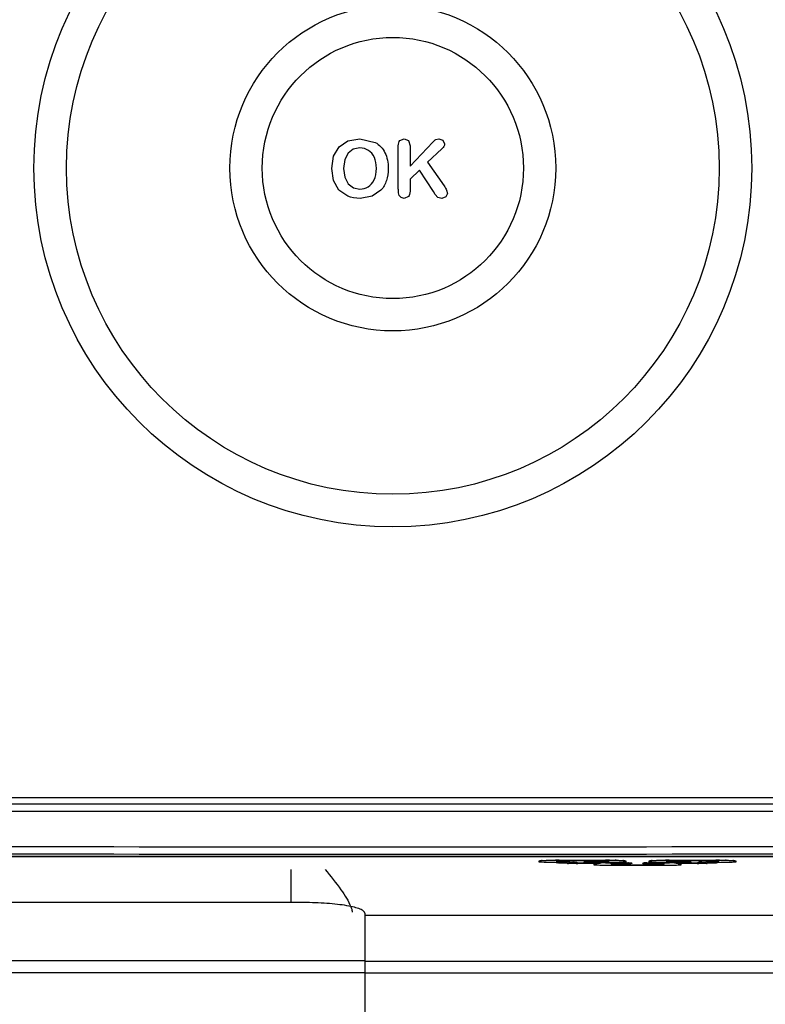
# Model space of a CAD drawing. Header units: millimetres. Extents: x 0 to 1700, y 0 to 1200.
# Tile 22 of 44: x 685 to 716, y 639 to 679. Entities that reach past the tile are written whole.
import ezdxf

# ---------------------------------------------------------------- set-up
doc = ezdxf.new("R2010")
doc.units = ezdxf.units.MM
doc.header["$LTSCALE"] = 93.5
doc.layers.add('00_COMPONENTS', color=7, linetype='CONTINUOUS')

msp = doc.modelspace()

# ---------------------------------------------------------------- linework, layer by layer
at = {"layer": '00_COMPONENTS', "color": 7, "linetype": 'CONTINUOUS'}
for p, q in [((698.322, 674.21), (698.683, 674.453)), ((698.683, 674.453), (699.166, 674.538)), ((699.166, 674.538), (699.796, 674.388)), ((700.742, 672.494), (700.742, 674.248)), ((700.805, 674.465), (700.979, 674.538)), ((700.979, 674.538), (701.152, 674.465)), ((701.152, 674.465), (701.22, 674.248)), ((701.22, 673.421), (702.159, 674.399)), ((701.22, 674.248), (701.22, 673.421)), ((702.273, 674.504), (702.4, 674.538)), ((702.4, 674.538), (702.566, 674.477)), ((702.566, 674.477), (702.63, 674.33)), ((698.096, 673.823), (698.322, 674.21)), ((698.692, 673.947), (698.553, 673.683)), ((698.901, 674.103), (698.692, 673.947)), ((699.166, 674.158), (698.901, 674.103)), ((702.522, 674.123), (701.941, 673.572)), ((698.018, 673.324), (698.096, 673.823)), ((698.553, 673.683), (698.503, 673.324)), ((701.941, 673.572), (702.611, 672.613)), ((698.092, 672.83), (698.018, 673.324)), ((698.503, 673.324), (698.553, 672.96)), ((701.611, 673.252), (701.22, 672.877)), ((702.176, 672.383), (701.611, 673.252)), ((698.314, 672.438), (698.092, 672.83)), ((698.553, 672.96), (698.696, 672.69)), ((698.696, 672.69), (698.909, 672.531)), ((701.22, 672.877), (701.22, 672.389)), ((698.68, 672.187), (698.314, 672.438)), ((698.909, 672.531), (699.173, 672.477)), ((700.033, 672.436), (699.67, 672.185)), ((700.774, 672.216), (700.747, 672.321)), ((702.253, 672.254), (702.176, 672.383)), ((702.36, 672.14), (702.253, 672.254)), ((702.752, 672.292), (702.69, 672.156)), ((702.716, 672.437), (702.752, 672.292)), ((699.67, 672.185), (699.176, 672.098)), ((700.861, 672.129), (700.774, 672.216)), ((700.979, 672.098), (700.861, 672.129)), ((701.152, 672.169), (700.979, 672.098)), ((702.522, 672.098), (702.36, 672.14)), ((702.69, 672.156), (702.522, 672.098)), ((733.718, 647.338), (667.318, 647.338)), ((733.618, 647.588), (667.418, 647.588)), ((730.568, 645.195), (670.468, 645.195)), ((670.518, 645.188), (730.518, 645.188)), ((707.167, 645.042), (707.189, 645.012)), ((707.331, 645.043), (709.206, 645.043)), ((707.331, 644.968), (707.706, 644.968)), ((708.038, 644.937), (708.081, 644.936)), ((708.081, 644.936), (708.349, 644.936)), ((708.343, 644.968), (708.349, 644.968)), ((708.349, 644.968), (709.206, 644.968)), ((708.867, 644.908), (708.884, 644.909)), ((709.206, 644.936), (709.956, 644.936)), ((709.353, 645.016), (709.37, 645.042)), ((711.081, 644.936), (711.831, 644.936)), ((711.603, 644.896), (711.629, 644.936)), ((711.667, 645.042), (711.689, 645.012)), ((711.831, 645.043), (713.706, 645.043)), ((711.831, 644.968), (712.688, 644.968)), ((712.17, 644.908), (712.153, 644.909)), ((712.693, 644.968), (712.688, 644.968)), ((712.688, 644.936), (712.956, 644.936)), ((713.331, 644.968), (713.706, 644.968)), ((713.853, 645.016), (713.87, 645.042)), ((709.581, 644.847), (711.456, 644.847)), ((696.868, 643.308), (684.168, 643.308)), ((699.368, 642.873), (699.368, 625.928))]:
    msp.add_line(p, q, dxfattribs=at)
at = {"layer": '00_COMPONENTS', "color": 9, "linetype": 'CONTINUOUS'}
for p, q in [((733.702, 647.038), (667.335, 647.038)), ((706.493, 644.969), (706.493, 645.014)), ((706.894, 645.038), (706.923, 645.039)), ((707.243, 644.938), (707.243, 644.94)), ((707.293, 645.014), (707.293, 644.969)), ((707.32, 645.043), (707.331, 645.043)), ((709.206, 645.015), (707.331, 645.015)), ((707.706, 644.968), (707.722, 644.968)), ((708.043, 644.956), (708.043, 644.938)), ((708.048, 644.937), (708.064, 644.936)), ((708.081, 644.908), (708.081, 644.936)), ((708.867, 644.908), (708.081, 644.908)), ((708.343, 644.968), (708.349, 644.968)), ((708.343, 644.94), (708.343, 644.968)), ((709.206, 644.94), (708.343, 644.94)), ((708.743, 644.849), (708.743, 644.893)), ((709.206, 645.015), (709.206, 645.043)), ((709.206, 645.043), (709.217, 645.043)), ((709.206, 644.94), (709.206, 644.968)), ((709.243, 644.969), (709.243, 645.014)), ((709.543, 644.893), (709.543, 644.849)), ((709.581, 644.894), (709.581, 644.936)), ((709.956, 644.894), (709.581, 644.894)), ((709.956, 644.894), (709.956, 644.936)), ((709.956, 644.936), (709.972, 644.936)), ((710.043, 645.014), (710.043, 644.969)), ((710.293, 644.924), (710.293, 644.906)), ((710.743, 644.906), (710.743, 644.924)), ((710.839, 644.933), (710.846, 644.933)), ((710.993, 644.969), (710.993, 645.014)), ((711.069, 644.936), (711.081, 644.936)), ((711.081, 644.894), (711.081, 644.936)), ((711.456, 644.894), (711.081, 644.894)), ((711.394, 645.038), (711.423, 645.039)), ((711.456, 644.894), (711.456, 644.936)), ((711.493, 644.849), (711.493, 644.893)), ((711.793, 645.014), (711.793, 644.969)), ((711.82, 645.043), (711.831, 645.043)), ((713.706, 645.015), (711.831, 645.015)), ((711.831, 644.94), (711.831, 644.968)), ((712.693, 644.94), (711.831, 644.94)), ((712.956, 644.908), (712.17, 644.908)), ((712.293, 644.893), (712.293, 644.849)), ((712.688, 644.968), (712.693, 644.968)), ((712.693, 644.968), (712.693, 644.94)), ((712.956, 644.908), (712.956, 644.936)), ((712.993, 644.938), (712.993, 644.956)), ((713.089, 644.964), (713.096, 644.964)), ((713.319, 644.968), (713.331, 644.968)), ((713.706, 645.015), (713.706, 645.043)), ((713.706, 645.043), (713.717, 645.043)), ((713.743, 644.969), (713.743, 645.014)), ((713.793, 644.94), (713.793, 644.938)), ((714.543, 645.014), (714.543, 644.969)), ((696.359, 643.308), (696.359, 644.667)), ((709.581, 644.819), (709.581, 644.847)), ((711.456, 644.819), (709.581, 644.819)), ((711.456, 644.819), (711.456, 644.847)), ((752.983, 642.781), (699.368, 642.781)), ((681.668, 640.947), (699.368, 640.947)), ((699.368, 640.91), (753.911, 640.91)), ((681.668, 640.455), (699.368, 640.455)), ((753.911, 640.418), (699.368, 640.418))]:
    msp.add_line(p, q, dxfattribs=at)
at = {"layer": '00_COMPONENTS', "color": 7, "linetype": 'CONTINUOUS'}
for points in [[(706.537, 645.022), (706.535, 645.021), (706.553, 645.024), (706.603, 645.028), (706.683, 645.032), (706.79, 645.036), (706.924, 645.039), (707.082, 645.041)], [(707.082, 645.041), (707.258, 645.043), (707.331, 645.043)], [(707.189, 645.012), (707.208, 644.996), (707.251, 644.975), (707.288, 644.969), (707.331, 644.968), (707.331, 644.968)], [(707.706, 644.968), (707.814, 644.967), (707.915, 644.965)], [(707.915, 644.965), (707.983, 644.962), (708.008, 644.961)], [(707.96, 644.963), (708.001, 644.944), (708.038, 644.937)], [(709.206, 645.043), (709.27, 645.043), (709.446, 645.041), (709.604, 645.039), (709.739, 645.036), (709.847, 645.032), (709.929, 645.028), (709.982, 645.024), (709.999, 645.022)], [(709.206, 644.968), (709.252, 644.969), (709.292, 644.977), (709.334, 644.999), (709.353, 645.016)], [(709.408, 644.935), (709.439, 644.891), (709.458, 644.875), (709.501, 644.855), (709.538, 644.848), (709.581, 644.847), (709.581, 644.847)], [(709.956, 644.936), (710.064, 644.936), (710.165, 644.934), (710.233, 644.931), (710.258, 644.929)], [(710.775, 644.929), (710.774, 644.929), (710.796, 644.93), (710.845, 644.933), (710.916, 644.935), (711.007, 644.936), (711.081, 644.936)], [(711.037, 645.022), (711.035, 645.021), (711.053, 645.024), (711.103, 645.028), (711.183, 645.032), (711.29, 645.036), (711.424, 645.039), (711.582, 645.041)], [(711.456, 644.847), (711.502, 644.848), (711.542, 644.857), (711.584, 644.879), (711.603, 644.896)], [(711.582, 645.041), (711.758, 645.043), (711.831, 645.043)], [(711.689, 645.012), (711.708, 644.996), (711.751, 644.975), (711.788, 644.969), (711.831, 644.968), (711.831, 644.968)], [(712.956, 644.936), (713.002, 644.937), (713.042, 644.946), (713.076, 644.963)], [(713.025, 644.96), (713.024, 644.96), (713.046, 644.962)], [(713.046, 644.962), (713.095, 644.964), (713.166, 644.966), (713.257, 644.967), (713.331, 644.968)], [(713.706, 645.043), (713.77, 645.043), (713.946, 645.041), (714.104, 645.039), (714.239, 645.036), (714.347, 645.032), (714.429, 645.028), (714.482, 645.024), (714.499, 645.022)], [(713.706, 644.968), (713.752, 644.969), (713.792, 644.977), (713.834, 644.999), (713.853, 645.016)]]:
    msp.add_lwpolyline(points, dxfattribs=at)
for radius in [14.671, 13.339, 6.661, 5.339]:
    msp.add_circle((700.518, 673.338), radius, dxfattribs=at)
at = {"layer": '00_COMPONENTS', "color": 9, "linetype": 'CONTINUOUS'}
for centre, radius, start, end in [((700.518, 17819.245), 17173.954, 269.8892389, 270.1107611), ((700.518, 17802.495), 17156.904, 269.8891834, 270.1108166), ((706.774, 642.244), 2.789, 93.4517, 93.7019), ((706.806, 641.719), 3.315, 93.173, 93.4507), ((707.33, 621.521), 23.522, 90.0246, 90.413), ((707.292, 645.162), 0.147, 235.3763, 240.1288), ((707.989, 661.137), 16.228, 268.8452, 268.9818), ((707.764, 639.416), 5.551, 88.549, 88.7934), ((708.079, 668.251), 23.343, 269.8211, 270.0038), ((708.08, 645.894), 0.958, 269.0024, 270.0285), ((709.206, 621.327), 23.716, 89.5966, 89.9735), ((709.245, 645.162), 0.147, 299.8714, 304.7305), ((709.542, 644.998), 0.149, 204.8479, 209.8822), ((709.315, 629.675), 15.367, 88.7634, 88.8891), ((709.734, 641.761), 3.273, 86.5382, 86.7999), ((709.767, 642.305), 2.728, 86.238, 86.539), ((710.014, 639.385), 5.551, 88.549, 88.7934), ((710.292, 645.054), 0.147, 236.8341, 240.1315), ((710.918, 642.657), 2.277, 91.9785, 93.0552), ((710.745, 645.054), 0.147, 299.8677, 303.1083), ((710.991, 640.619), 4.316, 91.4366, 91.9267), ((711.019, 639.535), 5.401, 91.2932, 91.4493), ((711.274, 642.244), 2.789, 93.4517, 93.7019), ((711.306, 641.719), 3.315, 93.173, 93.4507), ((711.496, 644.997), 0.147, 326.1995, 332.6894), ((711.83, 621.521), 23.522, 90.0246, 90.413), ((711.792, 645.162), 0.147, 235.3763, 240.1288), ((712.956, 668.658), 23.749, 269.9995, 270.1695), ((713.168, 642.688), 2.277, 91.9785, 93.0552), ((713.241, 640.651), 4.316, 91.4366, 91.9267), ((713.269, 639.566), 5.401, 91.2932, 91.4493), ((713.047, 661.167), 16.258, 271.0183, 271.1517), ((713.706, 621.327), 23.716, 89.5966, 89.9735), ((713.745, 645.162), 0.147, 299.8714, 304.7305), ((713.815, 629.675), 15.367, 88.7634, 88.8891), ((714.234, 641.761), 3.273, 86.5382, 86.7999), ((714.267, 642.305), 2.728, 86.238, 86.539)]:
    msp.add_arc(centre, radius, start, end, dxfattribs=at)
at = {"layer": '00_COMPONENTS', "color": 7, "linetype": 'CONTINUOUS'}
for points in [[(699.796, 674.388), (699.971, 674.288), (700.105, 674.148), (700.195, 673.965)], [(700.742, 674.248), (700.742, 674.345), (700.763, 674.417), (700.805, 674.465)], [(702.159, 674.399), (702.203, 674.446), (702.241, 674.482), (702.273, 674.504)], [(702.63, 674.33), (702.63, 674.259), (702.593, 674.19), (702.522, 674.123)], [(699.522, 674.06), (699.419, 674.124), (699.3, 674.158), (699.166, 674.158)], [(699.761, 673.773), (699.705, 673.899), (699.625, 673.995), (699.522, 674.06)], [(700.195, 673.965), (700.285, 673.781), (700.33, 673.567), (700.33, 673.321)], [(699.845, 673.324), (699.845, 673.496), (699.816, 673.646), (699.761, 673.773)], [(699.754, 672.853), (699.815, 672.98), (699.845, 673.138), (699.845, 673.324)], [(700.33, 673.321), (700.33, 673.137), (700.304, 672.972), (700.255, 672.824)], [(699.509, 672.569), (699.612, 672.63), (699.693, 672.724), (699.754, 672.853)], [(700.255, 672.824), (700.206, 672.674), (700.132, 672.545), (700.033, 672.436)], [(699.173, 672.477), (699.295, 672.477), (699.406, 672.508), (699.509, 672.569)], [(700.747, 672.321), (700.744, 672.36), (700.742, 672.418), (700.742, 672.494)], [(701.22, 672.389), (701.22, 672.289), (701.198, 672.217), (701.152, 672.169)], [(702.611, 672.613), (702.658, 672.545), (702.693, 672.487), (702.716, 672.437)], [(699.176, 672.098), (698.991, 672.098), (698.825, 672.128), (698.68, 672.187)], [(707.243, 644.94), (707.272, 644.941), (707.302, 644.951), (707.326, 644.967)], [(708.884, 644.909), (708.933, 644.912), (708.982, 644.921), (709.03, 644.935)], [(712.153, 644.909), (712.103, 644.912), (712.054, 644.921), (712.007, 644.935)], [(713.793, 644.94), (713.765, 644.941), (713.735, 644.951), (713.711, 644.967)]]:
    msp.add_open_spline(points, degree=3, dxfattribs=at)
at = {"layer": '00_COMPONENTS', "color": 9, "linetype": 'CONTINUOUS'}
for points, knots in [([(706.493, 645.014), (706.493, 645.016), (706.506, 645.018), (706.522, 645.022), (706.555, 645.025), (706.579, 645.026), (706.594, 645.027)], [0, 0, 0, 0, 0.071949, 0.262353, 0.573147, 1, 1, 1, 1]), ([(706.591, 644.955), (706.577, 644.956), (706.554, 644.958), (706.521, 644.961), (706.506, 644.964), (706.493, 644.967), (706.493, 644.969)], [0, 0, 0, 0, 0.426861, 0.737527, 0.927818, 1, 1, 1, 1]), ([(707.243, 644.94), (707.177, 644.94), (706.96, 644.942), (706.742, 644.945), (706.591, 644.955)], [0, 0, 0, 0, 0.305062, 1, 1, 1, 1]), ([(706.622, 645.029), (706.641, 645.03), (706.731, 645.034), (706.822, 645.037), (706.894, 645.038)], [0, 0, 0, 0, 0.205652, 1, 1, 1, 1]), ([(706.923, 645.039), (706.941, 645.039), (707.021, 645.041), (707.1, 645.042), (707.161, 645.042)], [0, 0, 0, 0, 0.238509, 1, 1, 1, 1]), ([(707.355, 644.923), (707.339, 644.924), (707.312, 644.926), (707.275, 644.929), (707.257, 644.933), (707.243, 644.935), (707.243, 644.938)], [0, 0, 0, 0, 0.426803, 0.738005, 0.928612, 1, 1, 1, 1]), ([(707.298, 645.014), (707.297, 645.014), (707.296, 645.014), (707.293, 645.014), (707.293, 645.014)], [0, 0, 0, 0, 0.737886, 1, 1, 1, 1]), ([(707.293, 644.969), (707.293, 644.969), (707.296, 644.969), (707.297, 644.968), (707.298, 644.968)], [0, 0, 0, 0, 0.261583, 1, 1, 1, 1]), ([(707.331, 645.015), (707.328, 645.015), (707.316, 645.015), (707.305, 645.015), (707.298, 645.014)], [0, 0, 0, 0, 0.304241, 1, 1, 1, 1]), ([(707.298, 644.968), (707.3, 644.968), (707.311, 644.968), (707.322, 644.968), (707.331, 644.968)], [0, 0, 0, 0, 0.178729, 1, 1, 1, 1]), ([(707.662, 644.912), (707.632, 644.913), (707.529, 644.915), (707.427, 644.919), (707.355, 644.923)], [0, 0, 0, 0, 0.297107, 1, 1, 1, 1]), ([(708.007, 644.908), (707.98, 644.909), (707.878, 644.909), (707.776, 644.91), (707.701, 644.912)], [0, 0, 0, 0, 0.259237, 1, 1, 1, 1]), ([(707.722, 644.968), (707.736, 644.968), (707.789, 644.967), (707.842, 644.967), (707.881, 644.966)], [0, 0, 0, 0, 0.26213, 1, 1, 1, 1]), ([(707.904, 644.965), (707.913, 644.965), (707.941, 644.964), (707.969, 644.963), (707.989, 644.962)], [0, 0, 0, 0, 0.285392, 1, 1, 1, 1]), ([(707.989, 644.962), (707.997, 644.962), (708.01, 644.961), (708.028, 644.96), (708.037, 644.958), (708.043, 644.957), (708.043, 644.956)], [0, 0, 0, 0, 0.426276, 0.738075, 0.929304, 1, 1, 1, 1]), ([(708.043, 644.938), (708.043, 644.937), (708.046, 644.937), (708.047, 644.937), (708.048, 644.937)], [0, 0, 0, 0, 0.261583, 1, 1, 1, 1]), ([(708.743, 644.893), (708.743, 644.895), (708.75, 644.897), (708.766, 644.9), (708.785, 644.902), (708.799, 644.904)], [0, 0, 0, 0, 0.077147, 0.266829, 1, 1, 1, 1]), ([(709.243, 645.014), (709.243, 645.015), (709.238, 645.013), (709.228, 645.016), (709.215, 645.015), (709.206, 645.015)], [0, 0, 0, 0, 0.07713, 0.293006, 1, 1, 1, 1]), ([(709.206, 644.968), (709.21, 644.968), (709.221, 644.968), (709.233, 644.968), (709.241, 644.969)], [0, 0, 0, 0, 0.317246, 1, 1, 1, 1]), ([(709.931, 644.954), (709.887, 644.952), (709.645, 644.942), (709.403, 644.94), (709.206, 644.94)], [0, 0, 0, 0, 0.183688, 1, 1, 1, 1]), ([(709.241, 644.969), (709.242, 644.969), (709.242, 644.969), (709.243, 644.969), (709.243, 644.969)], [0, 0, 0, 0, 0.734992, 1, 1, 1, 1]), ([(709.373, 645.042), (709.394, 645.042), (709.474, 645.041), (709.554, 645.04), (709.613, 645.039)], [0, 0, 0, 0, 0.260074, 1, 1, 1, 1]), ([(709.543, 644.849), (709.518, 644.849), (709.465, 644.862), (709.426, 644.901), (709.414, 644.923)], [0, 0, 0, 0, 0.500066, 1, 1, 1, 1]), ([(709.581, 644.894), (709.572, 644.894), (709.559, 644.895), (709.549, 644.893), (709.543, 644.894), (709.543, 644.893)], [0, 0, 0, 0, 0.705397, 0.922395, 1, 1, 1, 1]), ([(709.646, 645.038), (709.673, 645.038), (709.763, 645.036), (709.853, 645.033), (709.917, 645.029)], [0, 0, 0, 0, 0.291304, 1, 1, 1, 1]), ([(710.032, 644.964), (710.026, 644.963), (709.993, 644.958), (709.959, 644.956), (709.931, 644.954)], [0, 0, 0, 0, 0.157609, 1, 1, 1, 1]), ([(709.946, 645.027), (709.96, 645.026), (709.984, 645.024), (710.016, 645.021), (710.031, 645.018), (710.043, 645.016), (710.043, 645.014)], [0, 0, 0, 0, 0.426876, 0.737529, 0.927785, 1, 1, 1, 1]), ([(710.154, 644.897), (710.139, 644.896), (710.073, 644.895), (710.007, 644.894), (709.956, 644.894)], [0, 0, 0, 0, 0.227637, 1, 1, 1, 1]), ([(709.972, 644.936), (709.986, 644.936), (710.039, 644.936), (710.092, 644.935), (710.131, 644.935)], [0, 0, 0, 0, 0.26213, 1, 1, 1, 1]), ([(710.043, 644.969), (710.043, 644.969), (710.04, 644.965), (710.035, 644.965), (710.032, 644.964)], [0, 0, 0, 0, 0.109112, 1, 1, 1, 1]), ([(710.154, 644.934), (710.163, 644.934), (710.191, 644.933), (710.219, 644.932), (710.239, 644.931)], [0, 0, 0, 0, 0.285392, 1, 1, 1, 1]), ([(710.293, 644.906), (710.293, 644.903), (710.274, 644.904), (710.253, 644.899), (710.207, 644.899), (710.174, 644.897), (710.154, 644.897)], [0, 0, 0, 0, 0.069616, 0.266968, 0.582856, 1, 1, 1, 1]), ([(710.239, 644.931), (710.247, 644.93), (710.26, 644.93), (710.278, 644.928), (710.287, 644.926), (710.293, 644.926), (710.293, 644.924)], [0, 0, 0, 0, 0.426276, 0.738075, 0.929304, 1, 1, 1, 1]), ([(710.743, 644.924), (710.743, 644.926), (710.75, 644.926), (710.758, 644.928), (710.776, 644.93), (710.789, 644.93), (710.797, 644.931)], [0, 0, 0, 0, 0.070797, 0.261724, 0.573457, 1, 1, 1, 1]), ([(710.808, 644.899), (710.799, 644.9), (710.783, 644.901), (710.762, 644.902), (710.752, 644.904), (710.743, 644.905), (710.743, 644.906)], [0, 0, 0, 0, 0.42558, 0.738055, 0.929954, 1, 1, 1, 1]), ([(710.882, 644.897), (710.876, 644.897), (710.851, 644.897), (710.826, 644.898), (710.808, 644.899)], [0, 0, 0, 0, 0.278607, 1, 1, 1, 1]), ([(711.081, 644.894), (711.063, 644.894), (710.997, 644.895), (710.931, 644.895), (710.882, 644.897)], [0, 0, 0, 0, 0.265818, 1, 1, 1, 1]), ([(710.898, 644.934), (710.911, 644.935), (710.968, 644.936), (711.025, 644.936), (711.069, 644.936)], [0, 0, 0, 0, 0.231612, 1, 1, 1, 1]), ([(710.993, 645.014), (710.993, 645.016), (711.006, 645.018), (711.022, 645.022), (711.055, 645.025), (711.079, 645.026), (711.094, 645.027)], [0, 0, 0, 0, 0.071949, 0.262353, 0.573147, 1, 1, 1, 1]), ([(711.105, 644.954), (711.089, 644.955), (711.062, 644.957), (711.025, 644.96), (711.007, 644.964), (710.993, 644.966), (710.993, 644.969)], [0, 0, 0, 0, 0.426803, 0.738005, 0.928612, 1, 1, 1, 1]), ([(711.831, 644.94), (711.759, 644.94), (711.517, 644.941), (711.275, 644.944), (711.105, 644.954)], [0, 0, 0, 0, 0.298905, 1, 1, 1, 1]), ([(711.122, 645.029), (711.141, 645.03), (711.231, 645.034), (711.322, 645.037), (711.394, 645.038)], [0, 0, 0, 0, 0.205652, 1, 1, 1, 1]), ([(711.423, 645.039), (711.441, 645.039), (711.521, 645.041), (711.6, 645.042), (711.661, 645.042)], [0, 0, 0, 0, 0.238509, 1, 1, 1, 1]), ([(711.493, 644.893), (711.493, 644.894), (711.488, 644.893), (711.478, 644.895), (711.465, 644.894), (711.456, 644.894)], [0, 0, 0, 0, 0.07713, 0.293006, 1, 1, 1, 1]), ([(711.798, 645.014), (711.797, 645.014), (711.796, 645.014), (711.793, 645.014), (711.793, 645.014)], [0, 0, 0, 0, 0.737886, 1, 1, 1, 1]), ([(711.793, 644.969), (711.793, 644.969), (711.796, 644.969), (711.797, 644.968), (711.798, 644.968)], [0, 0, 0, 0, 0.261583, 1, 1, 1, 1]), ([(711.831, 645.015), (711.828, 645.015), (711.816, 645.015), (711.805, 645.015), (711.798, 645.014)], [0, 0, 0, 0, 0.304241, 1, 1, 1, 1]), ([(711.798, 644.968), (711.8, 644.968), (711.811, 644.968), (711.822, 644.968), (711.831, 644.968)], [0, 0, 0, 0, 0.178729, 1, 1, 1, 1]), ([(712.28, 644.898), (712.282, 644.898), (712.286, 644.897), (712.293, 644.896), (712.293, 644.893)], [0, 0, 0, 0, 0.414231, 1, 1, 1, 1]), ([(712.956, 644.936), (712.96, 644.936), (712.971, 644.936), (712.983, 644.936), (712.991, 644.937)], [0, 0, 0, 0, 0.317246, 1, 1, 1, 1]), ([(712.991, 644.937), (712.992, 644.937), (712.992, 644.937), (712.993, 644.937), (712.993, 644.938)], [0, 0, 0, 0, 0.734992, 1, 1, 1, 1]), ([(712.993, 644.956), (712.993, 644.957), (713, 644.958), (713.008, 644.96), (713.026, 644.961), (713.039, 644.962), (713.047, 644.962)], [0, 0, 0, 0, 0.070797, 0.261724, 0.573457, 1, 1, 1, 1]), ([(713.336, 644.912), (713.312, 644.911), (713.208, 644.909), (713.105, 644.909), (713.026, 644.908)], [0, 0, 0, 0, 0.238336, 1, 1, 1, 1]), ([(713.148, 644.966), (713.161, 644.966), (713.218, 644.967), (713.275, 644.968), (713.319, 644.968)], [0, 0, 0, 0, 0.231612, 1, 1, 1, 1]), ([(713.681, 644.923), (713.661, 644.922), (713.558, 644.917), (713.456, 644.914), (713.374, 644.912)], [0, 0, 0, 0, 0.198721, 1, 1, 1, 1]), ([(713.793, 644.938), (713.793, 644.935), (713.779, 644.933), (713.762, 644.929), (713.724, 644.926), (713.697, 644.924), (713.681, 644.923)], [0, 0, 0, 0, 0.071296, 0.261991, 0.573224, 1, 1, 1, 1]), ([(713.743, 645.014), (713.743, 645.015), (713.738, 645.013), (713.728, 645.016), (713.715, 645.015), (713.706, 645.015)], [0, 0, 0, 0, 0.07713, 0.293006, 1, 1, 1, 1]), ([(713.706, 644.968), (713.71, 644.968), (713.721, 644.968), (713.733, 644.968), (713.741, 644.969)], [0, 0, 0, 0, 0.317246, 1, 1, 1, 1]), ([(713.741, 644.969), (713.742, 644.969), (713.742, 644.969), (713.743, 644.969), (713.743, 644.969)], [0, 0, 0, 0, 0.734992, 1, 1, 1, 1]), ([(714.445, 644.955), (714.406, 644.953), (714.189, 644.943), (713.972, 644.941), (713.793, 644.94)], [0, 0, 0, 0, 0.179855, 1, 1, 1, 1]), ([(713.873, 645.042), (713.894, 645.042), (713.974, 645.041), (714.054, 645.04), (714.113, 645.039)], [0, 0, 0, 0, 0.260074, 1, 1, 1, 1]), ([(714.146, 645.038), (714.173, 645.038), (714.263, 645.036), (714.353, 645.033), (714.417, 645.029)], [0, 0, 0, 0, 0.291304, 1, 1, 1, 1]), ([(714.543, 644.969), (714.543, 644.967), (714.531, 644.964), (714.516, 644.961), (714.483, 644.958), (714.459, 644.956), (714.445, 644.955)], [0, 0, 0, 0, 0.072083, 0.262462, 0.573165, 1, 1, 1, 1]), ([(714.446, 645.027), (714.46, 645.026), (714.484, 645.024), (714.516, 645.021), (714.531, 645.018), (714.543, 645.016), (714.543, 645.014)], [0, 0, 0, 0, 0.426876, 0.737529, 0.927785, 1, 1, 1, 1]), ([(708.755, 644.844), (708.753, 644.844), (708.75, 644.845), (708.743, 644.846), (708.743, 644.849)], [0, 0, 0, 0, 0.41017, 1, 1, 1, 1]), ([(708.855, 644.834), (708.844, 644.835), (708.81, 644.837), (708.777, 644.839), (708.755, 644.844)], [0, 0, 0, 0, 0.341526, 1, 1, 1, 1]), ([(709.581, 644.819), (709.509, 644.819), (709.267, 644.821), (709.025, 644.824), (708.855, 644.834)], [0, 0, 0, 0, 0.298905, 1, 1, 1, 1]), ([(709.543, 644.849), (709.543, 644.848), (709.546, 644.848), (709.547, 644.848), (709.548, 644.848)], [0, 0, 0, 0, 0.261583, 1, 1, 1, 1]), ([(709.548, 644.848), (709.55, 644.848), (709.561, 644.847), (709.572, 644.847), (709.581, 644.847)], [0, 0, 0, 0, 0.178729, 1, 1, 1, 1]), ([(711.456, 644.847), (711.46, 644.847), (711.471, 644.847), (711.483, 644.847), (711.491, 644.848)], [0, 0, 0, 0, 0.317246, 1, 1, 1, 1]), ([(712.181, 644.834), (712.137, 644.831), (711.895, 644.821), (711.653, 644.819), (711.456, 644.819)], [0, 0, 0, 0, 0.183688, 1, 1, 1, 1]), ([(711.491, 644.848), (711.492, 644.848), (711.492, 644.848), (711.493, 644.848), (711.493, 644.849)], [0, 0, 0, 0, 0.734992, 1, 1, 1, 1]), ([(712.282, 644.844), (712.277, 644.843), (712.243, 644.838), (712.209, 644.836), (712.181, 644.834)], [0, 0, 0, 0, 0.156652, 1, 1, 1, 1]), ([(712.293, 644.849), (712.293, 644.848), (712.29, 644.844), (712.286, 644.844), (712.282, 644.844)], [0, 0, 0, 0, 0.109983, 1, 1, 1, 1])]:
    msp.add_open_spline(points, degree=3, knots=knots, dxfattribs=at)
for points in [[(706.493, 644.969), (706.537, 644.969), (706.583, 644.991), (706.611, 645.025)], [(707.218, 644.989), (707.196, 645.002), (707.176, 645.022), (707.164, 645.044)], [(707.293, 645.014), (707.268, 645.014), (707.241, 645.021), (707.218, 645.034)], [(707.293, 644.969), (707.268, 644.969), (707.241, 644.976), (707.218, 644.989)], [(708.043, 644.938), (708.015, 644.938), (707.986, 644.946), (707.962, 644.962)], [(708.743, 644.849), (708.787, 644.849), (708.833, 644.871), (708.86, 644.905)], [(709.243, 645.014), (709.269, 645.014), (709.296, 645.021), (709.318, 645.034)], [(709.243, 644.969), (709.269, 644.969), (709.296, 644.976), (709.318, 644.989)], [(709.318, 644.989), (709.338, 645), (709.355, 645.017), (709.368, 645.035)], [(709.543, 644.893), (709.507, 644.893), (709.468, 644.908), (709.442, 644.933)], [(710.043, 644.969), (710, 644.969), (709.953, 644.991), (709.926, 645.025)], [(710.293, 644.906), (710.268, 644.906), (710.241, 644.913), (710.218, 644.926)], [(710.743, 644.906), (710.769, 644.906), (710.796, 644.913), (710.818, 644.926)], [(710.993, 644.969), (711.037, 644.969), (711.083, 644.991), (711.111, 645.025)], [(711.493, 644.893), (711.53, 644.893), (711.569, 644.908), (711.596, 644.933)], [(711.493, 644.849), (711.519, 644.849), (711.546, 644.856), (711.568, 644.869)], [(711.568, 644.869), (711.588, 644.88), (711.605, 644.896), (711.618, 644.915)], [(711.718, 644.989), (711.696, 645.002), (711.676, 645.022), (711.664, 645.044)], [(711.793, 645.014), (711.768, 645.014), (711.741, 645.021), (711.718, 645.034)], [(711.793, 644.969), (711.768, 644.969), (711.741, 644.976), (711.718, 644.989)], [(712.293, 644.849), (712.25, 644.849), (712.204, 644.871), (712.176, 644.905)], [(712.993, 644.938), (713.019, 644.938), (713.046, 644.945), (713.068, 644.958)], [(713.743, 645.014), (713.769, 645.014), (713.796, 645.021), (713.818, 645.034)], [(713.743, 644.969), (713.769, 644.969), (713.796, 644.976), (713.818, 644.989)], [(713.818, 644.989), (713.838, 645), (713.855, 645.017), (713.868, 645.035)], [(714.543, 644.969), (714.5, 644.969), (714.453, 644.991), (714.426, 645.025)]]:
    msp.add_open_spline(points, degree=3, dxfattribs=at)
at = {"layer": '00_COMPONENTS', "color": 7, "linetype": 'CONTINUOUS'}
for points, knots in [([(697.75, 644.666), (697.973, 644.394), (698.353, 643.903), (698.705, 643.38), (698.805, 643.129)], [0, 0, 0, 0, 0.56614, 1, 1, 1, 1]), ([(699.368, 642.873), (699.368, 642.906), (699.329, 642.958), (699.256, 643.004), (699.133, 643.063), (698.924, 643.125), (698.616, 643.188), (698.241, 643.24), (697.652, 643.293), (697.188, 643.308), (696.868, 643.308)], [0, 0, 0, 0, 0.037499, 0.06544, 0.100818, 0.194371, 0.316763, 0.464142, 0.631319, 1, 1, 1, 1]), ([(698.805, 643.129), (698.813, 643.11), (698.837, 643.044), (698.856, 642.974), (698.858, 642.923)], [0, 0, 0, 0, 0.288595, 1, 1, 1, 1])]:
    msp.add_open_spline(points, degree=3, knots=knots, dxfattribs=at)

doc.saveas('drawing.dxf')
